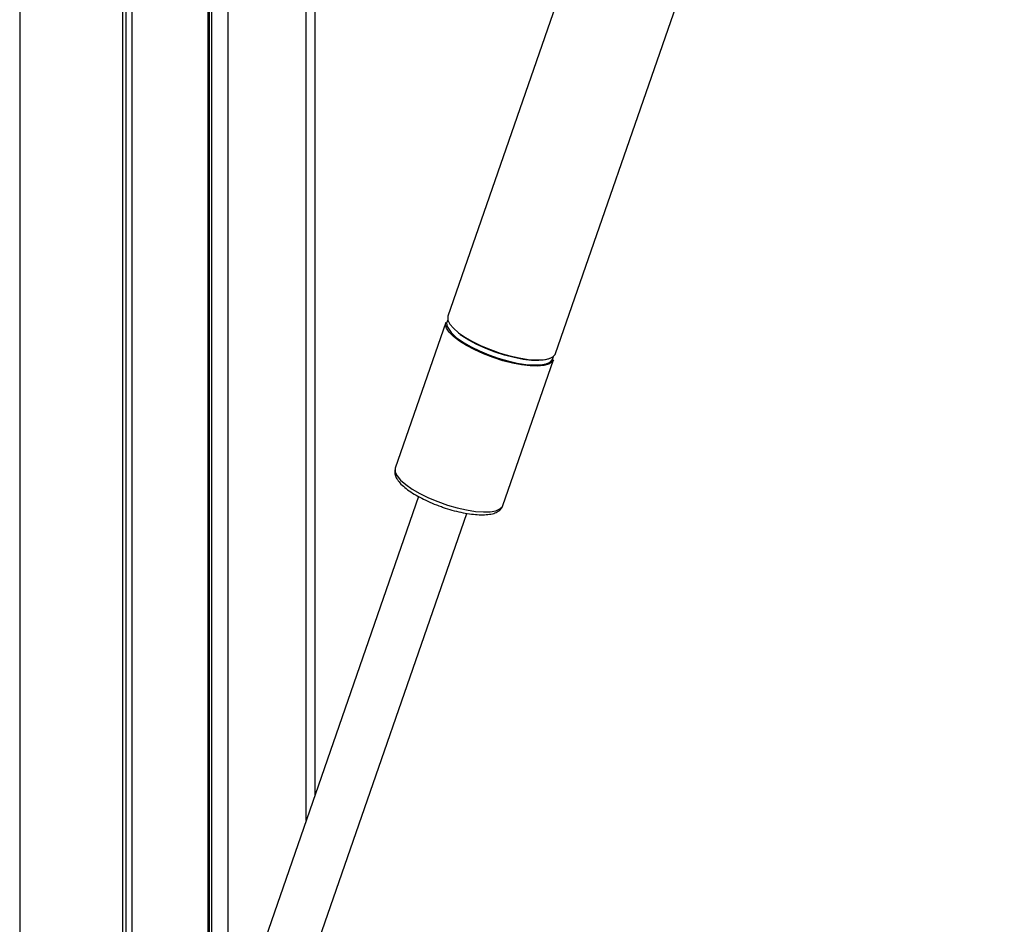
# Paper-space layout '3M DUO Surface Plate' of a CAD drawing. Header units: millimetres. Extents: x 10 to 10348, y 20 to 7979.
# Tile 44 of 117: x 3631 to 3823, y 3510 to 3686. Entities that reach past the tile are written whole.
import ezdxf

# ---------------------------------------------------------------- set-up
doc = ezdxf.new("R2010")
doc.units = ezdxf.units.MM

psp = doc.layouts.new('3M DUO Surface Plate')

# ---------------------------------------------------------------- linework, layer by layer
at = {"color": 8, "linetype": 'Continuous', "lineweight": 25}
for p, q in [((3631.26, 3851.9), (3631.26, 977.9)), ((3651.31, 3176.43), (3651.31, 3761.9)), ((3653.06, 3761.9), (3653.06, 3490.62)), ((3667.91, 3490.62), (3667.91, 3761.9)), ((3668.67, 3489.57), (3668.67, 3761.9)), ((3671.76, 3761.9), (3671.76, 3489.38)), ((3687, 3530.18), (3687, 3761.9))]:
    psp.add_line(p, q, dxfattribs=at)
at = {"color": 7, "linetype": 'Continuous', "lineweight": 25}
for p, q in [((3652, 3176.43), (3652, 3761.9)), ((3668.21, 3490.62), (3668.21, 3761.9)), ((3688.68, 3761.9), (3688.68, 3535.01)), ((3751.85, 3735.62), (3714.59, 3628.27)), ((3735.52, 3621.01), (3771.78, 3725.5)), ((3714.18, 3627.07), (3704.34, 3598.72)), ((3717.27, 3624.47), (3716.97, 3624.68)), ((3725.26, 3591.46), (3735.1, 3619.81)), ((3704.34, 3598.72), (3704.32, 3598.67)), ((3708.87, 3593.19), (3674.27, 3493.49)), ((3683.68, 3490.22), (3718.28, 3589.94))]:
    psp.add_line(p, q, dxfattribs=at)
at = {"color": 7, "linetype": 'Continuous', "lineweight": 25, "flags": 128}
for points in [[(3716.81, 3623.44), (3715.68, 3624.31), (3714.84, 3625.15), (3714.31, 3625.94), (3714.12, 3626.65), (3714.18, 3627.07)], [(3714.59, 3628.27), (3714.56, 3628.17), (3714.59, 3627.51), (3714.95, 3626.76), (3715.64, 3625.94), (3716.63, 3625.08), (3717.89, 3624.21), (3719.38, 3623.35), (3721.05, 3622.53), (3722.85, 3621.78), (3724.73, 3621.12), (3726.61, 3620.57), (3728.44, 3620.16), (3730.17, 3619.89), (3731.73, 3619.77), (3733.08, 3619.81), (3734.16, 3620), (3734.96, 3620.35), (3735.44, 3620.83), (3735.52, 3621.01)], [(3735.1, 3619.81), (3734.82, 3619.37), (3734.18, 3618.95), (3733.24, 3618.68), (3732.01, 3618.56), (3730.55, 3618.6), (3728.91, 3618.8), (3727.12, 3619.14), (3725.25, 3619.62), (3723.37, 3620.23), (3721.52, 3620.94), (3719.78, 3621.72), (3718.19, 3622.57), (3716.81, 3623.44)], [(3716.96, 3623.62), (3717.62, 3623.18), (3719.09, 3622.33), (3720.75, 3621.52), (3722.52, 3620.78), (3724.37, 3620.13), (3726.23, 3619.59), (3728.04, 3619.18), (3729.74, 3618.92), (3731.28, 3618.8), (3732.61, 3618.84), (3733.69, 3619.03), (3734.47, 3619.37), (3734.94, 3619.85), (3735.09, 3620.44), (3735.08, 3620.49)], [(3734.83, 3620.27), (3734.42, 3620.04), (3733.48, 3619.78), (3732.28, 3619.66), (3730.84, 3619.7), (3729.21, 3619.89), (3727.45, 3620.23), (3725.6, 3620.71), (3723.74, 3621.3), (3721.92, 3622), (3720.2, 3622.78), (3718.63, 3623.61), (3717.27, 3624.47)]]:
    psp.add_lwpolyline(points, dxfattribs=at)
at = {"color": 8, "linetype": 'Continuous', "lineweight": 25, "flags": 128}
psp.add_lwpolyline([(3704.32, 3598.67), (3704.31, 3598.62), (3704.33, 3597.96), (3704.69, 3597.21), (3705.38, 3596.39), (3706.37, 3595.53), (3707.63, 3594.65), (3709.12, 3593.79), (3710.8, 3592.97), (3712.6, 3592.22), (3714.47, 3591.56), (3716.35, 3591.02), (3718.19, 3590.6), (3719.91, 3590.33), (3721.47, 3590.22), (3722.82, 3590.26), (3723.91, 3590.45), (3724.7, 3590.79), (3725.18, 3591.28), (3725.26, 3591.46)], dxfattribs=at)
at = {"color": 7, "linetype": 'Continuous', "lineweight": 25}
psp.add_arc((3715.58, 3626.78), 1.26, 142.3113, 203.9517, dxfattribs=at)
at = {"color": 8, "linetype": 'Continuous', "lineweight": 25}
psp.add_arc((3720.57, 3629.61), 7, 208.5379, 238.9656, dxfattribs=at)
at = {"color": 7, "linetype": 'Continuous', "lineweight": 25}
for points, knots in [([(4873.54, 3680.01), (4846.24, 3667.9), (4791.66, 3643.67), (4639.26, 3576.44), (4318.39, 3435.47), (3986.39, 3290.01), (3751.85, 3187.27), (3713.18, 3170.33), (3712.72, 3170.13)], [0, 0, 0, 0, 0.070862, 0.141725, 0.394538, 0.90018, 0.998816, 1, 1, 1, 1]), ([(3704.33, 3598.62), (3704.28, 3598.41), (3704.17, 3597.95), (3704.35, 3597.22), (3704.74, 3596.45), (3705.42, 3595.62), (3706.4, 3594.76), (3707.64, 3593.89), (3709.06, 3593.06), (3710.63, 3592.29), (3712.07, 3591.67), (3712.98, 3591.36), (3713.3, 3591.24)], [0, 0, 0, 0, 0.06958, 0.156031, 0.250463, 0.360578, 0.479633, 0.596347, 0.710811, 0.823981, 0.93647, 1, 1, 1, 1]), ([(3713.3, 3591.24), (3713.55, 3591.15), (3714.38, 3590.85), (3715.81, 3590.44), (3717.53, 3590.04), (3719.17, 3589.77), (3720.69, 3589.64), (3722.07, 3589.66), (3723.23, 3589.83), (3724.15, 3590.17), (3724.8, 3590.67), (3725.19, 3591.14), (3725.24, 3591.43), (3725.25, 3591.47)], [0, 0, 0, 0, 0.047188, 0.155965, 0.264902, 0.374269, 0.484466, 0.596144, 0.710446, 0.815545, 0.904219, 0.985713, 1, 1, 1, 1])]:
    psp.add_open_spline(points, degree=3, knots=knots, dxfattribs=at)
at = {"color": 8, "linetype": 'Continuous', "lineweight": 25}
psp.add_open_spline([(3734.59, 3186.36), (3885.74, 3252.53), (4108.05, 3349.85), (4428.47, 3490.17), (4625.19, 3576.36), (4778.32, 3643.52), (4833.36, 3667.69), (4860.89, 3679.77)], degree=3, knots=[0, 0, 0, 0, 0.402959, 0.592639, 0.85389, 0.926945, 1, 1, 1, 1], dxfattribs=at)

doc.saveas('drawing.dxf')
